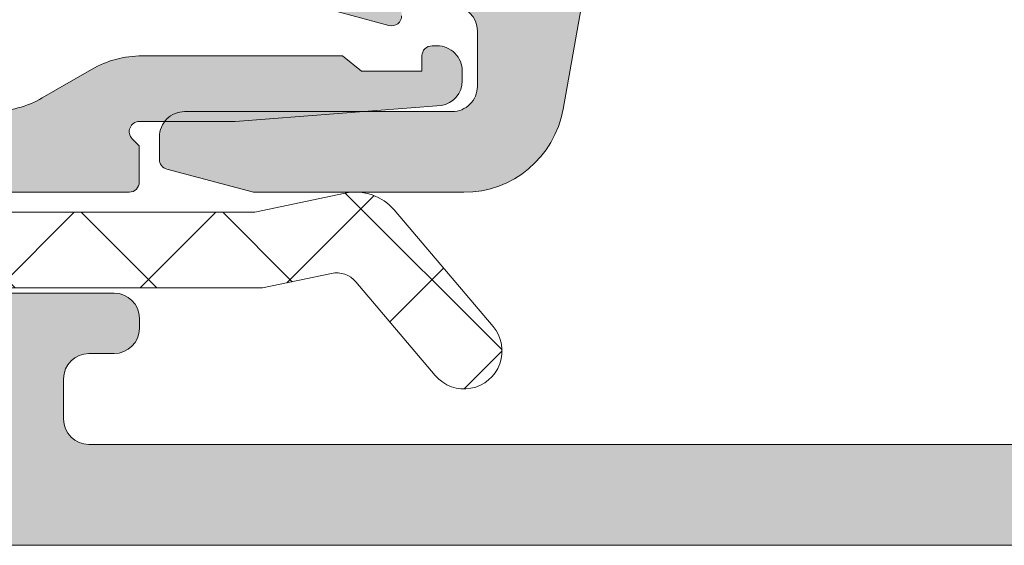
# Model space of a CAD drawing. Header units: millimetres. Extents: x 213386 to 506888, y 183055 to 450952.
# Tile 153 of 256: x 381216 to 381235, y 284304 to 284315. Entities that reach past the tile are written whole.
import ezdxf

# ---------------------------------------------------------------- set-up
doc = ezdxf.new("R2010")
doc.units = ezdxf.units.MM
doc.layers.add('FASÁDA DETAILNÍ', color=255, linetype='Continuous', lineweight=0)

msp = doc.modelspace()

# ---------------------------------------------------------------- hatches: boundary and pattern name
at = {"layer": 'FASÁDA DETAILNÍ'}
h = msp.add_hatch(color=256, dxfattribs=at)
edge = h.paths.add_edge_path(flags=16)
edge.add_line((381225.8434442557, 284316.8325612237), (381225.8434442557, 284321.0323112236))
edge.add_ellipse((381225.3434446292, 284321.0323115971), major_axis=(-0.4999996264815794, 0), ratio=1, start_angle=179.9999571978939, end_angle=270.0000428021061)
edge.add_line((381225.3434442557, 284321.5323112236), (381220.9434202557, 284321.5323112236))
edge.add_ellipse((381220.9434198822, 284321.0323115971), major_axis=(-0.4999996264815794, 0), ratio=1, start_angle=-90.00004280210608, end_angle=4.280210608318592e-05)
edge.add_line((381220.4434202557, 284321.0323112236), (381220.4434202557, 284316.8325622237))
edge.add_ellipse((381220.9434207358, 284316.8325627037), major_axis=(-0.5000004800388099, 0), ratio=1, start_angle=5.500831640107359e-05, end_angle=89.99994499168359)
edge.add_line((381220.9434202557, 284316.3325622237), (381225.3434442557, 284316.3325612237))
edge.add_ellipse((381225.3434446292, 284316.8325608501), major_axis=(-0.4999996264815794, 0), ratio=1, start_angle=89.99995719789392, end_angle=180.0000428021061)
edge = h.paths.add_edge_path()
edge.add_line((381227.8418252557, 284319.7459652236), (381226.6420652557, 284312.9829652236))
edge.add_arc((381224.6728136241, 284313.3323095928), 1.999998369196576, 269.999960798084, 349.94040986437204, ccw=False)
edge.add_line((381224.6728122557, 284311.3323112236), (381220.5078392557, 284311.3323112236))
edge.add_line((381220.5078392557, 284311.3323112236), (381218.7900502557, 284311.7925922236))
edge.add_arc((381218.8418141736, 284311.9857772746), 0.1999999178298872, 180.0000146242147, 254.9999614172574, ccw=False)
edge.add_line((381218.6418142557, 284311.9857772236), (381218.6418142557, 284312.4323112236))
edge.add_arc((381219.1418138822, 284312.4323115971), 0.4999996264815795, 89.99995719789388, 180.0000428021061, ccw=False)
edge.add_line((381219.1418142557, 284312.9323112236), (381224.4418142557, 284312.9323112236))
edge.add_arc((381224.4418146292, 284313.4323108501), 0.4999996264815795, 269.9999571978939, 360.0000428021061)
edge.add_line((381224.9418142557, 284313.4323112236), (381224.9418142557, 284314.5325612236))
edge.add_arc((381224.4418137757, 284314.5325607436), 0.5000004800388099, 5.500831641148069e-05, 89.99994499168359)
edge.add_line((381224.4418142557, 284315.0325612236), (381223.4418142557, 284315.0325612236))
edge.add_line((381223.4418142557, 284315.0325612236), (381223.4418142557, 284314.8325612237))
edge.add_arc((381223.2418141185, 284314.8325615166), 0.2000001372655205, 254.9999946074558, 359.99991607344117, ccw=False)
edge.add_line((381223.1900502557, 284314.6393762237), (381221.7226622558, 284315.0325622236))
edge.add_line((381221.7226622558, 284315.0325622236), (381219.6418142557, 284315.0325622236))
edge.add_arc((381219.6418152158, 284316.0325631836), 1.000000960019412, 180.0000550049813, 269.9999449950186, ccw=False)
edge.add_line((381218.6418142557, 284316.0325622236), (381218.6418142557, 284326.9320642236))
edge.add_arc((381219.041814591, 284326.9320644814), 0.400000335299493, 60.00008318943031, 180.0000369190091, ccw=False)
edge.add_line((381219.2418142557, 284327.2784752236), (381220.1046622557, 284326.7803092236))
edge.add_line((381220.1046622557, 284326.7803092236), (381221.5968232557, 284326.3524392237))
edge.add_arc((381221.5141318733, 284326.064060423), 0.3000003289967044, -30.179241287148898, 73.99998312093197, ccw=False)
edge.add_line((381221.7734692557, 284325.9132482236), (381220.3417342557, 284323.4476372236))
edge.add_line((381220.3417342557, 284323.4476372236), (381220.3417342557, 284323.0272182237))
edge.add_arc((381220.5333025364, 284323.023725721), 0.1916001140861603, 178.9555499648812, 272.5222218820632)
edge.add_line((381220.5417342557, 284322.8323112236), (381227.0311732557, 284322.8323112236))
edge.add_arc((381227.0494110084, 284323.0314777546), 0.19999980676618, 264.7679954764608, 384.1409481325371)
edge.add_line((381227.2319192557, 284323.1132742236), (381226.1635982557, 284325.4969592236))
edge.add_arc((381226.3461068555, 284325.578755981), 0.2000002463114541, 111.97379772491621, 204.1409822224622, ccw=False)
edge.add_line((381226.2712702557, 284325.7642272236), (381228.2944982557, 284326.5805872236))
edge.add_arc((381228.4441713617, 284326.2096453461), 0.3999998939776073, -1.7542385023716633e-05, 111.9738178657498, ccw=False)
edge.add_line((381228.8441712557, 284326.2096452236), (381228.8441722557, 284324.1454982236))
edge.add_arc((381228.5441726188, 284324.1454973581), 0.2999996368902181, -52.09508653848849, 0.00016529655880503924, ccw=False)
edge.add_arc((381228.9127831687, 284323.6720777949), 0.3000002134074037, 127.9046525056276, 195.9998620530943)
edge.add_line((381228.6244042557, 284323.5893872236), (381228.8417262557, 284322.8314982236))
edge.add_arc((381227.2417272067, 284322.8314977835), 1.599999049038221, -58.40760551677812, 1.5758136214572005e-05, ccw=False)
edge.add_arc((381228.3418592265, 284321.0427257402), 0.4999999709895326, 121.5923359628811, 179.9984549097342)
edge.add_line((381227.8418592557, 284321.0427392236), (381227.8418252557, 284319.7459652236))
h = msp.add_hatch(color=256, dxfattribs=at)
edge = h.paths.add_edge_path()
edge.add_arc((381208.6436555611, 284304.8364137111), 0.5000674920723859, 180.0077324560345, 269.9922675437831, ccw=False)
edge.add_line((381208.1435880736, 284304.8363462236), (381208.1435880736, 284308.8363462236))
edge.add_arc((381208.6436555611, 284308.8362787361), 0.5000674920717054, 450.00773245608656, 539.9922675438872, ccw=False)
edge.add_line((381208.6435880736, 284309.3363462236), (381209.9436369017, 284309.3363462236))
edge.add_arc((381209.9436000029, 284308.8363093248), 0.5000369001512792, 360.00422797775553, 449.99577202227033, ccw=False)
edge.add_line((381210.4436369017, 284308.8363462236), (381210.4436369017, 284308.3363462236))
edge.add_line((381210.4436369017, 284308.3363462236), (381209.4436369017, 284308.3363462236))
edge.add_line((381209.4436369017, 284308.3363462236), (381209.4436369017, 284306.8363462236))
edge.add_arc((381210.443599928, 284306.83630925), 0.9999630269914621, 539.9978814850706, 630.0021185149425)
edge.add_line((381210.4436369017, 284305.8363462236), (381214.4436369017, 284305.8363462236))
edge.add_arc((381214.4435600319, 284306.8364230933), 1.000076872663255, 270.0044039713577, 359.9955960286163)
edge.add_line((381215.4436369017, 284306.8363462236), (381215.4436369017, 284308.3363462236))
edge.add_line((381215.4436369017, 284308.3363462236), (381214.4436369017, 284308.3363462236))
edge.add_line((381214.4436369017, 284308.3363462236), (381214.4436369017, 284308.8363462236))
edge.add_arc((381214.9435794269, 284308.8364036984), 0.4999425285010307, 89.9934131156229, 180.0065868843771, ccw=False)
edge.add_line((381214.9436369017, 284309.3363462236), (381217.7436246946, 284309.3363462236))
edge.add_arc((381217.7436246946, 284308.8363462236), 0.5000000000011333, 360.0000000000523, 450.0000000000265, ccw=False)
edge.add_line((381218.2436246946, 284308.8363462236), (381218.2436246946, 284308.6363462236))
edge.add_arc((381217.7436246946, 284308.6363462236), 0.5000000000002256, 269.99999999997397, 359.99999999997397, ccw=False)
edge.add_line((381217.7436246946, 284308.1363462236), (381217.2436246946, 284308.1363462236))
edge.add_arc((381217.2436597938, 284307.6363111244), 0.500035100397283, 450.0040217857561, 539.9959782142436)
edge.add_line((381216.7436246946, 284307.6363462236), (381216.7436246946, 284306.8363431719))
edge.add_arc((381217.2436412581, 284306.8363597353), 0.5000165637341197, 180.0018979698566, 269.9981020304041)
edge.add_line((381217.2436246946, 284306.3363431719), (381248.5436185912, 284306.3363431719))
edge.add_line((381248.5436185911, 284306.3363431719), (381254.5820762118, 284306.7687398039))
edge.add_arc((381254.5436201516, 284307.7679594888), 0.9999594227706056, 272.2040028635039, 359.9999999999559)
edge.add_line((381255.5435795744, 284307.7679594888), (381255.5435795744, 284314.4364116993))
edge.add_arc((381255.0435795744, 284314.4364116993), 0.5000000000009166, 360.0000000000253, 449.9999999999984)
edge.add_line((381255.0435795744, 284314.9364116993), (381254.1435795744, 284314.9364116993))
edge.add_arc((381254.1435795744, 284315.4364116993), 0.5000000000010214, 180.0000000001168, 270.0000000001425, ccw=False)
edge.add_line((381253.6435795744, 284315.4364116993), (381253.6435795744, 284316.8364132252))
edge.add_arc((381253.5647431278, 284317.1039338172), 0.278895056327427, 286.4198764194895, 361.1645893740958)
edge.add_line((381253.8435805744, 284317.1096022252), (381253.8435805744, 284317.5631962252))
edge.add_arc((381253.5647124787, 284317.5688568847), 0.2789255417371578, 358.8371299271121, 433.5754054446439)
edge.add_line((381253.6435795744, 284317.8364002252), (381253.6435795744, 284319.7164112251))
edge.add_arc((381253.9435795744, 284319.7164112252), 0.3000000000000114, 450.00000000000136, 540, ccw=False)
edge.add_line((381253.9435795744, 284320.0164112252), (381254.9235538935, 284320.0164112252))
edge.add_arc((381254.9235538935, 284319.7164112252), 0.2999999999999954, 360.0000000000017, 450.00000000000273, ccw=False)
edge.add_line((381255.2235538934, 284319.7164112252), (381255.2235538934, 284316.9564132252))
edge.add_arc((381255.3435538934, 284316.9564132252), 0.1200000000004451, 539.9999999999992, 630)
edge.add_line((381255.3435538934, 284316.8364132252), (381259.6435795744, 284316.8364132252))
edge.add_arc((381259.6435795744, 284317.3364132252), 0.5000000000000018, 269.9999999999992, 359.9999999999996)
edge.add_line((381260.1435795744, 284317.3364132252), (381260.1435795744, 284318.0364132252))
edge.add_line((381260.1435795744, 284318.0364132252), (381258.7620841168, 284320.4292335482))
edge.add_arc((381258.881699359, 284320.4982934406), 0.1381197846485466, 89.99999999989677, 209.9999999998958, ccw=False)
edge.add_line((381258.881699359, 284320.6364132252), (381262.6435795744, 284320.6364132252))
edge.add_arc((381262.6435795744, 284322.6364132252), 1.999999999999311, 270.0000000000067, 360.0000000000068)
edge.add_line((381264.6435795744, 284322.6364132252), (381264.6435795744, 284323.204408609))
edge.add_arc((381265.1435795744, 284323.204408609), 0.5000000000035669, 505.5209282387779, 539.9999999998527, ccw=False)
edge.add_arc((381268.8530781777, 284320.656935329), 4.999999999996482, 455.34922800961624, 505.5209282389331, ccw=False)
edge.add_arc((381268.4054597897, 284325.4982865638), 0.1381197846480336, 330.00000000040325, 457.70243749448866, ccw=False)
edge.add_line((381268.525075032, 284325.4292266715), (381267.1435795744, 284323.0364063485))
edge.add_line((381267.1435795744, 284323.0364063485), (381267.1435795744, 284322.3364063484))
edge.add_arc((381267.6435795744, 284322.3364063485), 0.5, 540, 630)
edge.add_line((381267.6435795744, 284321.8364063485), (381271.9436052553, 284321.8364063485))
edge.add_arc((381271.9436052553, 284321.9564063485), 0.1199999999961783, 270, 359.9999999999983)
edge.add_line((381272.0636052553, 284321.9564063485), (381272.0636052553, 284324.7164043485))
edge.add_arc((381272.3636052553, 284324.7164043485), 0.2999999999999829, 90, 180.0000000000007, ccw=False)
edge.add_line((381272.3636052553, 284325.0164043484), (381273.3435795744, 284325.0164043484))
edge.add_arc((381273.3435795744, 284324.7164043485), 0.300000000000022, 360.00000000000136, 450, ccw=False)
edge.add_line((381273.6435795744, 284324.7164043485), (381273.6435795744, 284322.8363933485))
edge.add_arc((381273.7224466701, 284322.568850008), 0.2789255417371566, 466.424594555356, 541.1628700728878)
edge.add_line((381273.4435785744, 284322.5631893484), (381273.4435785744, 284322.1095953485))
edge.add_arc((381273.7224160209, 284322.1039269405), 0.2788950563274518, 538.8354106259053, 613.5801235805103)
edge.add_line((381273.6435795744, 284321.8364063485), (381273.6435795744, 284318.8363478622))
edge.add_line((381273.6435795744, 284318.8363478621), (381272.9435072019, 284318.1362449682))
edge.add_line((381272.943507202, 284318.1362449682), (381272.3435010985, 284318.1362449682))
edge.add_line((381272.3435010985, 284318.1362449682), (381272.3435010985, 284319.7362510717))
edge.add_arc((381271.8434916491, 284319.7362416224), 0.5000094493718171, 360.0010827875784, 449.9989172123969)
edge.add_line((381271.8435010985, 284320.2362510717), (381271.4480730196, 284320.2362510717))
edge.add_arc((381271.4480730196, 284319.7362510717), 0.5000000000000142, 450.0000000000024, 465.0000000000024)
edge.add_line((381271.3186634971, 284320.2192139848), (381269.884776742, 284319.8350051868))
edge.add_arc((381270.1435957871, 284318.8690793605), 1.000000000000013, 465.0000000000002, 540.0000000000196)
edge.add_line((381269.1435957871, 284318.8690793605), (381269.1435957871, 284313.1362571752))
edge.add_line((381269.1435957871, 284313.1362571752), (381272.3435010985, 284313.1362571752))
edge.add_line((381272.3435010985, 284313.1362571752), (381272.3435010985, 284313.9362449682))
edge.add_line((381272.3435010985, 284313.9362449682), (381272.943507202, 284313.9362449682))
edge.add_line((381272.943507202, 284313.9362449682), (381273.6434888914, 284312.7238121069))
edge.add_line((381273.6434888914, 284312.7238121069), (381273.6434888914, 284311.6362571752))
edge.add_line((381273.6434888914, 284311.6362571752), (381258.6435795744, 284311.6362571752))
edge.add_arc((381258.6435795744, 284311.1362571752), 0.5000000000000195, 449.9999999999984, 540.0000000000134)
edge.add_line((381258.1435795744, 284311.1362571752), (381258.1435795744, 284305.3363462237))
edge.add_arc((381257.1435795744, 284305.3363462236), 1, 270, 360.00000000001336, ccw=False)
edge.add_line((381257.1435795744, 284304.3363462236), (381208.6435880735, 284304.3363462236))
edge = h.paths.add_edge_path(flags=16)
edge.add_line((381267.5435957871, 284313.9362449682), (381267.5435957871, 284318.3362449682))
edge.add_arc((381267.0435957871, 284318.3362449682), 0.5000000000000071, 360.0000000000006, 449.9999999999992)
edge.add_line((381267.0435957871, 284318.8362449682), (381262.6435957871, 284318.8362449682))
edge.add_arc((381262.6435957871, 284318.3362449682), 0.4999999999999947, 449.9999999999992, 540.0000000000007)
edge.add_line((381262.1435957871, 284318.3362449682), (381262.1435957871, 284313.9362449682))
edge.add_arc((381262.6435957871, 284313.9362449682), 0.5, 540, 630)
edge.add_line((381262.6435957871, 284313.4362449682), (381267.0435957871, 284313.4362449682))
edge.add_arc((381267.0435957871, 284313.9362449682), 0.4999999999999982, 270, 360.0000000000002)
h = msp.add_hatch(dxfattribs=at)
h.set_pattern_fill('ANSI37', color=256, scale=0.625, angle=90, style=0)
h.set_pattern_definition([(135, (393503.1330540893, 283048.1544064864), (-1.403165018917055, -1.403165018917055), []), (225, (393503.1330540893, 283048.1544064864), (1.403165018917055, -1.403165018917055), [])])
edge = h.paths.add_edge_path()
edge.add_ellipse((381209.2566727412, 284315.9569080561), major_axis=(-5.039467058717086, 0), ratio=1, start_angle=29.791784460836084, end_angle=85.03553873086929, ccw=False)
edge.add_ellipse((381205.1435882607, 284313.6021078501), major_axis=(-0.3000000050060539, 0), ratio=1, start_angle=0.0006926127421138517, end_angle=29.792172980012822, ccw=False)
edge.add_line((381204.8435882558, 284313.6021042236), (381204.8435852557, 284314.1363882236))
edge.add_ellipse((381205.1435850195, 284314.1363894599), major_axis=(-0.2999997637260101, 0), ratio=1, start_angle=-90.00004512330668, end_angle=0.00023611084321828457, ccw=False)
edge.add_line((381205.1435852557, 284314.4363892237), (381206.6935822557, 284314.4363892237))
edge.add_ellipse((381206.6935746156, 284314.7363998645), major_axis=(-0.3000106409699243, 0), ratio=1, start_angle=90.0014591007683, end_angle=179.9956760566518)
edge.add_line((381206.9935852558, 284314.7363772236), (381206.9935962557, 284316.1363592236))
edge.add_ellipse((381207.2935860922, 284316.1363563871), major_axis=(-0.2999898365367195, 0), ratio=1, start_angle=270.00035075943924, end_angle=359.99945824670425, ccw=False)
edge.add_line((381207.2935842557, 284316.4363462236), (381208.9935962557, 284316.4363462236))
edge.add_ellipse((381208.9935891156, 284316.1363360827), major_axis=(-0.3000101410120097, 0), ratio=1, start_angle=180.0044194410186, end_angle=269.9986363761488, ccw=False)
edge.add_line((381209.2935992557, 284316.1363592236), (381209.2935882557, 284314.5725282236))
edge.add_ellipse((381209.5947473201, 284314.5396712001), major_axis=(-0.3029461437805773, 0), ratio=1, start_angle=-6.22645090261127, end_angle=103.4835773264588)
edge.add_ellipse((381218.2996704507, 284303.2237068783), major_axis=(-14.00076634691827, 0), ratio=1, start_angle=285.30173220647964, end_angle=308.0756200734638, ccw=False)
edge.add_ellipse((381214.4929568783, 284317.2159446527), major_axis=(-0.5004721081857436, 0), ratio=1, start_angle=102.9176085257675, end_angle=219.8066343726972)
edge.add_line((381214.8774242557, 284317.5363462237), (381206.5941452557, 284317.5363462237))
edge.add_ellipse((381206.5941457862, 284317.0363465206), major_axis=(-0.4999997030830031, 0), ratio=1, start_angle=270.0000607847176, end_angle=330.0000196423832)
edge.add_line((381206.1611332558, 284317.2863462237), (381205.9879272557, 284316.9863462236))
edge.add_ellipse((381205.5549147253, 284317.2363459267), major_axis=(-0.4999997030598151, 0), ratio=1, start_angle=90.00006078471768, end_angle=150.0000196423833, ccw=False)
edge.add_line((381205.5549152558, 284316.7363462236), (381203.9255672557, 284316.7363462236))
edge.add_ellipse((381203.9255664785, 284317.7363455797), major_axis=(-0.999999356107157, 0), ratio=1, start_angle=30.05033886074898, end_angle=90.00004452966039, ccw=False)
edge.add_ellipse((381196.7411857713, 284313.5800187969), major_axis=(-7.30002344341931, 0), ratio=1, start_angle=210.0503545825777, end_angle=258.7144463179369)
edge.add_ellipse((381198.5564178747, 284320.6363558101), major_axis=(-0.3999905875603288, 0), ratio=1, start_angle=-14.85297522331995, end_angle=69.49817055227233)
edge.add_ellipse((381196.1823509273, 284314.2872576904), major_axis=(-6.378448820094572, 0), ratio=1, start_angle=194.4525977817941, end_angle=249.49812541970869, ccw=False)
edge.add_line((381202.3589502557, 284315.8791842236), (381202.7225372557, 284314.4684772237))
edge.add_line((381202.7225372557, 284314.4684772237), (381202.9326502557, 284313.6057762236))
edge.add_ellipse((381208.2692729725, 284314.9363412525), major_axis=(-5.499995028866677, 0), ratio=1, start_angle=13.99995496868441, end_angle=90.00003420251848)
edge.add_line((381208.2692762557, 284309.4363462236), (381220.6873042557, 284309.4363462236))
edge.add_line((381220.6873042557, 284309.4363462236), (381222.0503612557, 284309.7239652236))
edge.add_ellipse((381222.1535938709, 284309.2347388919), major_axis=(-0.499999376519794, 0), ratio=1, start_angle=220.2837515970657, end_angle=281.9153007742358, ccw=False)
edge.add_line((381222.5350192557, 284309.5580252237), (381224.1086302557, 284307.7014172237))
edge.add_ellipse((381224.6807692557, 284308.1863467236), major_axis=(-0.7499997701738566, 0), ratio=1, start_angle=40.28370615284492, end_angle=220.2837061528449)
edge.add_line((381225.2529082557, 284308.6712762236), (381223.2936222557, 284310.9829202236))
edge.add_ellipse((381222.5307706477, 284310.3363480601), major_axis=(-0.9999990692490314, 0), ratio=1, start_angle=220.2836986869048, end_angle=281.9152478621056)
edge.add_line((381222.3243062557, 284311.3148012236), (381220.5307692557, 284310.9363462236))
edge.add_line((381220.5307692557, 284310.9363462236), (381208.8205682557, 284310.9363462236))
h = msp.add_hatch(color=256, dxfattribs=at)
edge = h.paths.add_edge_path()
edge.add_line((381222.6435882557, 284313.7363462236), (381222.2703832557, 284314.0363462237))
edge.add_line((381222.2703832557, 284314.0363462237), (381218.2971782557, 284314.0363462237))
edge.add_ellipse((381218.2971798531, 284312.0363390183), major_axis=(-2.000007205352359, 0), ratio=1, start_angle=270.0000457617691, end_angle=299.9999336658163)
edge.add_line((381217.2971782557, 284313.7683972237), (381216.3201262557, 284313.2042952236))
edge.add_ellipse((381215.3201246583, 284314.936353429), major_axis=(-2.000007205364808, 0), ratio=1, start_angle=90.00004576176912, end_angle=119.99993366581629, ccw=False)
edge.add_line((381215.3201262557, 284312.9363462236), (381209.6002922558, 284312.9363462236))
edge.add_ellipse((381209.6002918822, 284313.4363458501), major_axis=(-0.4999996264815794, 0), ratio=1, start_angle=-4.280210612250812e-05, end_angle=90.00004280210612, ccw=False)
edge.add_line((381209.1002922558, 284313.4363462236), (381209.1002922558, 284315.3363462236))
edge.add_ellipse((381208.6005502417, 284315.3366042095), major_axis=(-0.499742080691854, 0), ratio=1, start_angle=179.9704217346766, end_angle=270.0295782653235)
edge.add_line((381208.6002922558, 284315.8363462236), (381207.6002922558, 284315.8363462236))
edge.add_ellipse((381207.6000342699, 284315.3366042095), major_axis=(-0.499742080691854, 0), ratio=1, start_angle=-90.02957826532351, end_angle=0.02957826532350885)
edge.add_line((381207.1002922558, 284315.3363462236), (381207.1002922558, 284314.3363462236))
edge.add_ellipse((381206.6005527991, 284314.3360856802), major_axis=(-0.4997395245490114, 0), ratio=1, start_angle=89.97012836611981, end_angle=180.0298716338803, ccw=False)
edge.add_line((381206.6002922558, 284313.8363462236), (381205.6002922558, 284313.8363462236))
edge.add_ellipse((381205.6000383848, 284313.3365980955), major_axis=(-0.4997481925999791, 0), ratio=1, start_angle=-90.02910612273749, end_angle=0.02887693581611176)
edge.add_line((381205.1002902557, 284313.3363462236), (381205.1002902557, 284313.1033152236))
edge.add_ellipse((381205.6002894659, 284313.1033147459), major_axis=(-0.4999992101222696, 0), ratio=1, start_angle=-5.474165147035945e-05, end_angle=36.24931299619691)
edge.add_ellipse((381208.1002928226, 284314.9363526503), major_axis=(-3.600006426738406, 0), ratio=1, start_angle=36.2493860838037, end_angle=89.99995914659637)
edge.add_line((381208.1002902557, 284311.3363462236), (381218.0435882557, 284311.3363462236))
edge.add_ellipse((381218.0435884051, 284311.5363460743), major_axis=(-0.1999998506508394, 0), ratio=1, start_angle=89.99995719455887, end_angle=180.0000428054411)
edge.add_line((381218.2435882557, 284311.5363462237), (381218.2435882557, 284312.2535672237))
edge.add_line((381218.2435882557, 284312.2535672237), (381218.1026272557, 284312.3944662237))
edge.add_ellipse((381218.243588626, 284312.5363461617), major_axis=(-0.2000000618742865, 0), ratio=1, start_angle=-89.9998939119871, end_angle=45.18607561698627, ccw=False)
edge.add_line((381218.2435882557, 284312.7363462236), (381220.1431572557, 284312.7363462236))
edge.add_line((381220.1431572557, 284312.7363462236), (381224.2218052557, 284313.0506642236))
edge.add_ellipse((381224.1435877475, 284313.5445088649), major_axis=(-0.5000005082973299, 0), ratio=1, start_angle=99.00002276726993, end_angle=179.9999265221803)
edge.add_line((381224.6435882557, 284313.5445082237), (381224.6435882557, 284313.7363462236))
edge.add_ellipse((381224.1435886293, 284313.7363465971), major_axis=(-0.4999996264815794, 0), ratio=1, start_angle=179.9999571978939, end_angle=270.0000428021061)
edge.add_line((381224.1435882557, 284314.2363462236), (381224.0435882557, 284314.2363462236))
edge.add_ellipse((381224.0435881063, 284314.0363463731), major_axis=(-0.1999998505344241, 0), ratio=1, start_angle=-90.00004280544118, end_angle=4.280544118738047e-05)
edge.add_line((381223.8435882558, 284314.0363462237), (381223.8435882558, 284313.7363462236))
edge.add_line((381223.8435882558, 284313.7363462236), (381222.6435882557, 284313.7363462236))

# ---------------------------------------------------------------- linework, layer by layer
for p, q in [((381214.9436369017, 284309.3363462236), (381217.7436246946, 284309.3363462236)), ((381218.2436246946, 284308.8363462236), (381218.2436246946, 284308.6363462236)), ((381217.7436246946, 284308.1363462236), (381217.2436246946, 284308.1363462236)), ((381216.7436246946, 284307.6363462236), (381216.7436246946, 284306.8363431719)), ((381217.2436246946, 284306.3363431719), (381248.5436185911, 284306.3363431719)), ((381257.1435795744, 284304.3363462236), (381208.6435880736, 284304.3363462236))]:
    msp.add_line(p, q, dxfattribs=at)
for points in [[(381227.8418252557, 284319.7459652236), (381226.6420652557, 284312.9829652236), (381226.6420652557, 284312.9829652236, -0.363676), (381224.6728122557, 284311.3323112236), (381220.5078392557, 284311.3323112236), (381218.7900502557, 284311.7925922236), (381218.7900502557, 284311.7925922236, -0.339454), (381218.6418142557, 284311.9857772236), (381218.6418142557, 284312.4323112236), (381218.6418142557, 284312.4323112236, -0.414214), (381219.1418142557, 284312.9323112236), (381224.4418142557, 284312.9323112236), (381224.4418142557, 284312.9323112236, 0.414214), (381224.9418142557, 284313.4323112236), (381224.9418142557, 284314.5325612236), (381224.9418142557, 284314.5325612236, 0.414213), (381224.4418142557, 284315.0325612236)], [(381223.4418142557, 284314.8325612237, -0.493145), (381223.1900502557, 284314.6393762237), (381221.7226622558, 284315.0325622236)]]:
    msp.add_lwpolyline(points, format="xyb", dxfattribs=at)
at = {"layer": 'FASÁDA DETAILNÍ', "extrusion": (0, 0, -1)}
for points in [[(-381208.1002902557, 284311.3363462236), (-381218.0435882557, 284311.3363462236), (-381218.0435882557, 284311.3363462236, -0.414214), (-381218.2435882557, 284311.5363462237), (-381218.2435882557, 284312.2535672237), (-381218.1026272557, 284312.3944662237), (-381218.1026272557, 284312.3944662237, 0.669353), (-381218.2435882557, 284312.7363462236), (-381220.1431572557, 284312.7363462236), (-381224.2218052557, 284313.0506642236), (-381224.2218052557, 284313.0506642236, -0.368919), (-381224.6435882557, 284313.5445082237), (-381224.6435882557, 284313.7363462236), (-381224.6435882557, 284313.7363462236, -0.414214), (-381224.1435882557, 284314.2363462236), (-381224.0435882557, 284314.2363462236), (-381224.0435882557, 284314.2363462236, -0.414214), (-381223.8435882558, 284314.0363462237), (-381223.8435882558, 284313.7363462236), (-381222.6435882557, 284313.7363462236), (-381222.6435882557, 284313.7363462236), (-381222.2703832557, 284314.0363462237), (-381218.2971782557, 284314.0363462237), (-381218.2971782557, 284314.0363462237, -0.131652), (-381217.2971782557, 284313.7683972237), (-381216.3201262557, 284313.2042952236), (-381216.3201262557, 284313.2042952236, 0.131652), (-381215.3201262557, 284312.9363462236)], [(-381208.2692762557, 284309.4363462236), (-381220.6873042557, 284309.4363462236), (-381222.0503612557, 284309.7239652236), (-381222.0503612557, 284309.7239652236, 0.275594), (-381222.5350192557, 284309.5580252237), (-381224.1086302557, 284307.7014172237), (-381224.1086302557, 284307.7014172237, -1), (-381225.2529082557, 284308.6712762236), (-381223.2936222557, 284310.9829202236), (-381223.2936222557, 284310.9829202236, -0.275594), (-381222.3243062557, 284311.3148012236), (-381220.5307692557, 284310.9363462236), (-381208.8205682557, 284310.9363462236)]]:
    msp.add_lwpolyline(points, format="xyb", dxfattribs=at)
at = {"layer": 'FASÁDA DETAILNÍ'}
for centre, radius, start, end in [((381217.7436246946, 284308.8363462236), 0.5000000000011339, 0, 90), ((381217.7436246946, 284308.6363462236), 0.5000000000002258, 270, 0), ((381217.2436597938, 284307.6363111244), 0.5000351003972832, 90.00402178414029, 179.9959782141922), ((381217.2436412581, 284306.8363597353), 0.5000165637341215, 180.001897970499, 269.9981020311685)]:
    msp.add_arc(centre, radius, start, end, dxfattribs=at)

doc.saveas('drawing.dxf')
